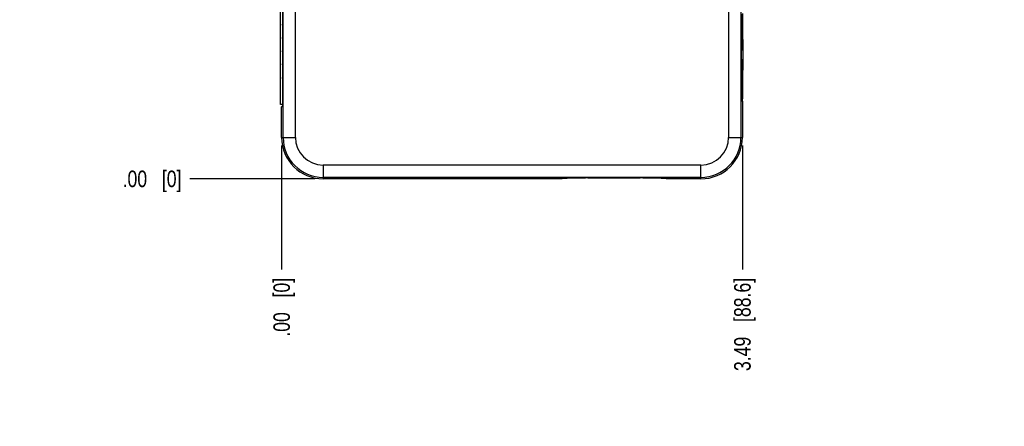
# Model space of a CAD drawing. Header units: inches. Extents: x 0 to 34, y 0 to 22.
# Tile 14 of 129: x 10.6 to 18, y 5.5 to 8.6. Entities that reach past the tile are written whole.
import ezdxf

# ---------------------------------------------------------------- set-up
doc = ezdxf.new("R2010")
doc.units = ezdxf.units.IN
doc.header["$LTSCALE"] = 1.87
doc.header["$MEASUREMENT"] = 0
doc.layers.get('0').update_dxf_attribs({"linetype": 'CONTINUOUS'})
doc.layers.add('DIMENSIONS', color=7, linetype='CONTINUOUS')
doc.styles.get("Standard").update_dxf_attribs({"font": 'txt', "width": 0.8})
doc.dimstyles.new('DIMSTYLE_1', dxfattribs={"dimtxt": 0.125, "dimasz": 0.18, "dimexe": 0.18, "dimexo": 0.0625, "dimgap": 0.09, "dimtad": 0, "dimtih": 1, "dimtoh": 1, "dimzin": 4, "dimdsep": 46, "dimtxsty": 'STANDARD', "dimblk": '_FILLED', "dimblk1": '_FILLED', "dimblk2": '_FILLED', "dimcen": 0.09, "dimadec": 0, "dimazin": 0, "dimtp": 0.01, "dimtm": 0.01, "dimtfac": 1, "dimtofl": 0, "dimtmove": 0, "dimatfit": 3, "dimldrblk": '_FILLED', "dimfxl": 1, "dimtolj": 1, "dimtzin": 4, "dimarcsym": 0})

# ---------------------------------------------------------------- blocks, each defined once
blk = doc.blocks.new('*D0')
at = {"layer": 'DIMENSIONS', "color": 2, "linetype": 'CONTINUOUS'}
blk.add_line((16.0434, 7.6423), (16.0434, 6.7028), dxfattribs=at)
at = {"layer": 'DIMENSIONS', "color": 2, "linetype": 'CONTINUOUS', "insert": (15.9809, 6.6403), "char_height": 0.125, "width": 1.125, "attachment_point": 3, "rotation": 90, "line_spacing_factor": 0.9}
blk.add_mtext('3.49{\\Ftxt.shx;\\W1.000000;\\H0.125000; }[88.6]', dxfattribs=at)
blk = doc.blocks.new('_FILLED')
at = {"color": 0, "linetype": 'BYBLOCK'}
blk.add_solid([(0, 0), (-1, 0.174), (-1, -0.174)], dxfattribs=at)
blk = doc.blocks.new('*D1')
at = {"layer": 'DIMENSIONS', "color": 2, "linetype": 'CONTINUOUS'}
blk.add_line((12.5544, 7.6423), (12.5544, 6.7028), dxfattribs=at)
at = {"layer": 'DIMENSIONS', "color": 2, "linetype": 'CONTINUOUS', "insert": (12.4919, 6.6403), "char_height": 0.125, "width": 0.725, "attachment_point": 3, "rotation": 90, "line_spacing_factor": 0.9}
blk.add_mtext('.00{\\Ftxt.shx;\\W1.000000;\\H0.125000; }[0]', dxfattribs=at)
blk = doc.blocks.new('*D2')
at = {"layer": 'DIMENSIONS', "color": 2, "linetype": 'CONTINUOUS'}
blk.add_line((12.8064, 12.7693), (11.8586, 12.7693), dxfattribs=at)
at = {"layer": 'DIMENSIONS', "color": 2, "linetype": 'CONTINUOUS', "insert": (11.7961, 12.8318), "char_height": 0.125, "width": 1.225, "attachment_point": 3, "line_spacing_factor": 0.9}
blk.add_mtext('5.38{\\Ftxt.shx;\\W1.000000;\\H0.125000; }[136.6]', dxfattribs=at)
blk = doc.blocks.new('*D3')
at = {"layer": 'DIMENSIONS', "color": 2, "linetype": 'CONTINUOUS'}
blk.add_line((12.8064, 7.3903), (11.8586, 7.3903), dxfattribs=at)
at = {"layer": 'DIMENSIONS', "color": 2, "linetype": 'CONTINUOUS', "insert": (11.7961, 7.4528), "char_height": 0.125, "width": 0.725, "attachment_point": 3, "line_spacing_factor": 0.9}
blk.add_mtext('.00{\\Ftxt.shx;\\W1.000000;\\H0.125000; }[0]', dxfattribs=at)
blk = doc.blocks.new('*D4')
at = {"layer": 'DIMENSIONS', "color": 2, "linetype": 'CONTINUOUS'}
blk.add_line((16.1264, 10.2948), (16.7389, 10.2948), dxfattribs=at)
at = {"layer": 'DIMENSIONS', "color": 2, "linetype": 'CONTINUOUS', "insert": (16.8014, 10.3573), "char_height": 0.125, "width": 1.125, "attachment_point": 1, "line_spacing_factor": 0.9}
blk.add_mtext('2.90{\\Ftxt.shx;\\W1.000000;\\H0.125000; }[73.8]', dxfattribs=at)
blk = doc.blocks.new('*D5')
at = {"layer": 'DIMENSIONS', "color": 2, "linetype": 'CONTINUOUS'}
blk.add_line((16.1264, 10.5648), (16.7389, 10.5648), dxfattribs=at)
at = {"layer": 'DIMENSIONS', "color": 2, "linetype": 'CONTINUOUS', "insert": (16.8014, 10.6273), "char_height": 0.125, "width": 1.125, "attachment_point": 1, "line_spacing_factor": 0.9}
blk.add_mtext('3.17{\\Ftxt.shx;\\W1.000000;\\H0.125000; }[80.6]', dxfattribs=at)
blk = doc.blocks.new('*D6')
at = {"layer": 'DIMENSIONS', "color": 2, "linetype": 'CONTINUOUS'}
blk.add_line((16.1264, 10.8348), (16.7389, 10.8348), dxfattribs=at)
at = {"layer": 'DIMENSIONS', "color": 2, "linetype": 'CONTINUOUS', "insert": (16.8014, 10.8973), "char_height": 0.125, "width": 1.125, "attachment_point": 1, "line_spacing_factor": 0.9}
blk.add_mtext('3.44{\\Ftxt.shx;\\W1.000000;\\H0.125000; }[87.5]', dxfattribs=at)
blk = doc.blocks.new('*D7')
at = {"layer": 'DIMENSIONS', "color": 2, "linetype": 'CONTINUOUS'}
blk.add_line((16.1264, 11.1048), (16.7389, 11.1048), dxfattribs=at)
at = {"layer": 'DIMENSIONS', "color": 2, "linetype": 'CONTINUOUS', "insert": (16.8014, 11.1673), "char_height": 0.125, "width": 1.125, "attachment_point": 1, "line_spacing_factor": 0.9}
blk.add_mtext('3.71{\\Ftxt.shx;\\W1.000000;\\H0.125000; }[94.3]', dxfattribs=at)
blk = doc.blocks.new('*D8')
at = {"layer": 'DIMENSIONS', "color": 2, "linetype": 'CONTINUOUS'}
blk.add_line((16.1264, 11.5048), (16.7389, 11.5048), dxfattribs=at)
at = {"layer": 'DIMENSIONS', "color": 2, "linetype": 'CONTINUOUS', "insert": (16.8014, 11.5673), "char_height": 0.125, "width": 1.225, "attachment_point": 1, "line_spacing_factor": 0.9}
blk.add_mtext('4.11{\\Ftxt.shx;\\W1.000000;\\H0.125000; }[104.5]', dxfattribs=at)
blk = doc.blocks.new('*D9')
at = {"layer": 'DIMENSIONS', "color": 2, "linetype": 'CONTINUOUS'}
blk.add_line((16.1264, 11.7748), (16.7389, 11.7748), dxfattribs=at)
at = {"layer": 'DIMENSIONS', "color": 2, "linetype": 'CONTINUOUS', "insert": (16.8014, 11.8373), "char_height": 0.125, "width": 1.225, "attachment_point": 1, "line_spacing_factor": 0.9}
blk.add_mtext('4.38{\\Ftxt.shx;\\W1.000000;\\H0.125000; }[111.4]', dxfattribs=at)
blk = doc.blocks.new('*D10')
at = {"layer": 'DIMENSIONS', "color": 2, "linetype": 'CONTINUOUS'}
blk.add_line((16.1264, 12.0448), (16.7389, 12.0448), dxfattribs=at)
at = {"layer": 'DIMENSIONS', "color": 2, "linetype": 'CONTINUOUS', "insert": (16.8014, 12.1073), "char_height": 0.125, "width": 1.225, "attachment_point": 1, "line_spacing_factor": 0.9}
blk.add_mtext('4.65{\\Ftxt.shx;\\W1.000000;\\H0.125000; }[118.2]', dxfattribs=at)

msp = doc.modelspace()

# ---------------------------------------------------------------- linework, layer by layer
at = {"color": 6, "linetype": 'CONTINUOUS'}
for p, q in [((12.5658, 7.7048), (12.5658, 12.4548)), ((12.6589, 7.7048), (12.6589, 12.4548)), ((15.9389, 10.2598), (15.9389, 7.7048)), ((16.0305, 10.2631), (16.032, 7.7048)), ((12.5461, 7.9548), (12.5461, 9.9548)), ((12.5615, 8.7536), (12.5615, 8.5614)), ((16.0433, 8.6421), (16.0433, 8.4675)), ((12.5615, 8.5536), (12.5615, 8.3614)), ((16.0489, 8.4449), (16.0372, 8.4449)), ((16.0393, 8.4718), (16.0391, 8.4668)), ((16.0489, 8.2146), (16.0489, 8.4449)), ((12.5615, 8.3536), (12.5615, 8.1581)), ((16.0489, 8.2146), (16.0372, 8.2146)), ((12.5615, 8.1501), (12.5615, 7.9438)), ((16.0433, 7.9792), (16.0433, 8.1921)), ((12.5615, 7.9548), (12.5461, 7.9548)), ((12.5544, 7.7048), (12.6589, 7.7048)), ((15.9389, 7.7048), (16.0433, 7.7048)), ((15.7289, 7.4948), (12.8689, 7.4948)), ((12.8689, 7.4948), (12.8689, 7.3905)), ((15.7289, 7.3903), (15.7289, 7.4948)), ((15.7289, 7.4017), (12.8689, 7.4017)), ((14.8738, 7.3968), (15.2699, 7.3968))]:
    msp.add_line(p, q, dxfattribs=at)
at = {"color": 7, "linetype": 'CONTINUOUS'}
for p, q in [((16.0393, 8.6378), (16.0393, 8.4718)), ((16.0454, 8.4725), (16.0454, 8.6371)), ((12.5604, 8.5536), (12.5604, 8.5614)), ((12.5604, 8.5614), (12.5621, 8.5614)), ((12.5621, 8.5536), (12.5604, 8.5536)), ((12.5621, 8.5614), (12.5621, 8.5536)), ((12.5624, 8.5614), (12.5624, 8.5536)), ((12.5641, 8.5614), (12.5624, 8.5614)), ((12.5624, 8.5536), (12.5641, 8.5536)), ((12.5641, 8.5536), (12.5641, 8.5614)), ((12.5604, 8.4536), (12.5604, 8.4614)), ((12.5604, 8.4614), (12.5613, 8.4614)), ((12.5613, 8.4536), (12.5604, 8.4536)), ((12.5613, 8.4614), (12.5613, 8.4536)), ((12.5624, 8.4614), (12.5624, 8.4536)), ((12.5633, 8.4614), (12.5624, 8.4614)), ((12.5624, 8.4536), (12.5633, 8.4536)), ((12.5633, 8.4536), (12.5633, 8.4614)), ((16.0393, 8.4675), (16.0453, 8.4675)), ((16.0453, 8.4675), (16.0454, 8.47)), ((12.5604, 8.3536), (12.5604, 8.3614)), ((12.5604, 8.3614), (12.5621, 8.3614)), ((12.5621, 8.3536), (12.5604, 8.3536)), ((12.5621, 8.3614), (12.5621, 8.3536)), ((12.5624, 8.3614), (12.5624, 8.3536)), ((12.5641, 8.3614), (12.5624, 8.3614)), ((12.5624, 8.3536), (12.5641, 8.3536)), ((12.5641, 8.3536), (12.5641, 8.3614)), ((12.5604, 8.2536), (12.5604, 8.2614)), ((12.5604, 8.2614), (12.5613, 8.2614)), ((12.5613, 8.2536), (12.5604, 8.2536)), ((12.5613, 8.2614), (12.5613, 8.2536)), ((12.5624, 8.2614), (12.5624, 8.2536)), ((12.5633, 8.2614), (12.5624, 8.2614)), ((12.5624, 8.2536), (12.5633, 8.2536)), ((12.5633, 8.2536), (12.5633, 8.2614)), ((12.5604, 8.1581), (12.562, 8.1581)), ((12.5604, 8.1501), (12.5604, 8.1581)), ((12.5604, 8.1501), (12.5643, 8.1501)), ((12.5618, 8.1715), (12.562, 8.1715)), ((12.564, 8.1581), (12.5624, 8.1581)), ((12.5624, 8.1581), (12.5624, 8.1501)), ((12.564, 8.1715), (12.5638, 8.1715)), ((12.5643, 8.1501), (12.5643, 8.1575)), ((16.0391, 8.1928), (16.0393, 8.1878)), ((16.0453, 8.1921), (16.0391, 8.1921)), ((16.0393, 8.1878), (16.0393, 7.9862)), ((16.0453, 8.1915), (16.0453, 8.1921)), ((16.0454, 8.1871), (16.0453, 8.1915)), ((16.0454, 8.0002), (16.0454, 8.1871)), ((16.0393, 7.9883), (16.0433, 7.9883)), ((16.0393, 7.9862), (16.0394, 7.9812)), ((16.0394, 7.9812), (16.0433, 7.9792)), ((16.0433, 7.9933), (16.0453, 7.9952)), ((16.0433, 7.9925), (16.0433, 7.9933)), ((16.0433, 7.9883), (16.0433, 7.9925)), ((16.0433, 7.9792), (16.0434, 7.9742)), ((16.0453, 7.9952), (16.0454, 8.0002)), ((12.5544, 7.9351), (12.5614, 7.9388)), ((12.5544, 7.7048), (12.5544, 7.9351)), ((12.5601, 7.9391), (12.5546, 7.9363)), ((12.5546, 7.9363), (12.5566, 7.9363)), ((12.5602, 7.9396), (12.5601, 7.9391)), ((12.5603, 7.9441), (12.5602, 7.9396)), ((12.5603, 7.9548), (12.5603, 7.9441)), ((12.5614, 7.9388), (12.5615, 7.9438)), ((16.0434, 7.9742), (16.0434, 7.7048)), ((14.6714, 7.3903), (12.8689, 7.3903)), ((15.7289, 7.3903), (15.4722, 7.3903))]:
    msp.add_line(p, q, dxfattribs=at)
for centre, radius, start, end in [((15.7805, 8.4721), 0.2649, 359.55596, 0.08787), ((14.0703, 8.1947), 1.5087, 180.8803, 181.06701), ((13.6603, 8.1869), 1.0987, 181.05825, 181.29256), ((13.3305, 8.1794), 0.7687, 181.28411, 181.5828), ((14.5224, 8.2051), 1.9607, 180.97974, 181.12815), ((13.9925, 8.1946), 1.4307, 181.12535, 181.31339), ((13.4942, 8.1833), 0.9322, 181.32541, 181.58516), ((14.1317, 8.1957), 1.5681, 180.88383, 181.06346), ((13.7333, 8.1884), 1.1697, 181.06534, 181.28521), ((13.3806, 8.1806), 0.8168, 181.29258, 181.57401), ((14.4983, 8.2046), 1.9346, 180.97873, 181.12927), ((13.8615, 8.1917), 1.2976, 181.11587, 181.32303), ((13.4577, 8.1824), 0.8937, 181.31983, 181.59075), ((12.8689, 7.7048), 0.3145, 180, 270), ((15.7289, 7.7048), 0.3145, 270, 0)]:
    msp.add_arc(centre, radius, start, end, dxfattribs=at)
at = {"color": 6, "linetype": 'CONTINUOUS'}
for centre, radius, start, end in [((12.8689, 7.7048), 0.3031, 180, 270), ((12.8689, 7.7048), 0.21, 180, 270), ((15.7289, 7.7048), 0.3031, 270, 0), ((15.7289, 7.7048), 0.21, 270, 0)]:
    msp.add_arc(centre, radius, start, end, dxfattribs=at)
for start_param, end_param in [(0.062979, 0.579227), (-3.72082, -3.204571)]:
    msp.add_ellipse((16.0454, 8.3298), major_axis=(0, 0.138), ratio=0.017455, start_param=start_param, end_param=end_param, dxfattribs=at)
for points, knots in [([(16.0391, 8.4668), (16.0391, 8.4665), (16.0389, 8.4658), (16.0386, 8.4641), (16.0383, 8.4612), (16.0379, 8.457), (16.0375, 8.4517), (16.0372, 8.4455), (16.0368, 8.4382), (16.0365, 8.4301), (16.0361, 8.4177), (16.0357, 8.4005), (16.0354, 8.3783), (16.0352, 8.3544), (16.0351, 8.3381), (16.0351, 8.3298)], [0, 0, 0, 0, 0.006612, 0.015227, 0.038425, 0.069474, 0.10815, 0.154128, 0.207057, 0.266501, 0.331966, 0.478802, 0.642699, 0.81843, 1, 1, 1, 1]), ([(16.0351, 8.3298), (16.0351, 8.3215), (16.0352, 8.3052), (16.0354, 8.2813), (16.0357, 8.2591), (16.0361, 8.2419), (16.0365, 8.2295), (16.0368, 8.2214), (16.0372, 8.2141), (16.0375, 8.2078), (16.0379, 8.2026), (16.0383, 8.1983), (16.0386, 8.1955), (16.0389, 8.1937), (16.0391, 8.1931), (16.0391, 8.1928)], [0, 0, 0, 0, 0.18157, 0.357301, 0.521198, 0.668034, 0.733499, 0.792943, 0.845872, 0.89185, 0.930526, 0.961575, 0.984773, 0.993388, 1, 1, 1, 1]), ([(14.8738, 7.3968), (14.8609, 7.3968), (14.8355, 7.3967), (14.8043, 7.3964), (14.7804, 7.396), (14.7636, 7.3957), (14.7479, 7.3954), (14.7333, 7.3949), (14.7201, 7.3945), (14.7082, 7.394), (14.6979, 7.3934), (14.6903, 7.3929), (14.6851, 7.3925), (14.6818, 7.3922), (14.6789, 7.3919), (14.6765, 7.3916), (14.6746, 7.3913), (14.6731, 7.391), (14.6722, 7.3907), (14.6717, 7.3905), (14.6715, 7.3904), (14.6714, 7.3903)], [0, 0, 0, 0, 0.190985, 0.374961, 0.46214, 0.545064, 0.622964, 0.695101, 0.76083, 0.81953, 0.870682, 0.913807, 0.932235, 0.948522, 0.96263, 0.974526, 0.984192, 0.99163, 0.996862, 0.998678, 1, 1, 1, 1]), ([(15.4722, 7.3903), (15.4721, 7.3904), (15.472, 7.3905), (15.4714, 7.3907), (15.4705, 7.391), (15.469, 7.3913), (15.4671, 7.3916), (15.4647, 7.3919), (15.4619, 7.3922), (15.4586, 7.3925), (15.4533, 7.3929), (15.4457, 7.3934), (15.4354, 7.394), (15.4236, 7.3945), (15.4103, 7.3949), (15.3957, 7.3954), (15.38, 7.3957), (15.3632, 7.396), (15.3393, 7.3964), (15.3081, 7.3967), (15.2828, 7.3968), (15.2699, 7.3968)], [0, 0, 0, 0, 0.001322, 0.003138, 0.008371, 0.015811, 0.025479, 0.037376, 0.051485, 0.067772, 0.0862, 0.129326, 0.180477, 0.239176, 0.304903, 0.37704, 0.454937, 0.53786, 0.625039, 0.809012, 1, 1, 1, 1])]:
    msp.add_open_spline(points, degree=3, knots=knots, dxfattribs=at)

# ---------------------------------------------------------------- dimensions: what is measured, and where the dimension line sits
at = {"layer": 'DIMENSIONS', "color": 2, "linetype": 'CONTINUOUS'}
for feature_location, offset, dtype, origin, picture, middle in [((12.8064, 12.7693), (-0.9478, 0), 0, (12.8689, 7.3903), '*D2', (10.9336, 12.7693)), ((16.1264, 12.0448), (0.6125, 0), 0, (16.0639, 7.3903), '*D10', (17.4139, 12.0448)), ((16.1264, 11.7748), (0.6125, 0), 0, (16.0639, 7.3903), '*D9', (17.4139, 11.7748)), ((16.1264, 11.5048), (0.6125, 0), 0, (16.0639, 7.3903), '*D8', (17.4139, 11.5048)), ((16.1264, 11.1048), (0.6125, 0), 0, (16.0639, 7.3903), '*D7', (17.3639, 11.1048)), ((16.1264, 10.8348), (0.6125, 0), 0, (16.0639, 7.3903), '*D6', (17.3639, 10.8348)), ((16.1264, 10.5648), (0.6125, 0), 0, (16.0639, 7.3903), '*D5', (17.3639, 10.5648)), ((16.1264, 10.2948), (0.6125, 0), 0, (16.0639, 7.3903), '*D4', (17.3639, 10.2948)), ((12.5544216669, 7.6422909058), (0, -0.9394974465), 1, (12.5544216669, 7.7047909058), '*D1', (12.6440363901, 6.0989941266)), ((16.0434, 7.6423), (0, -0.9395), 1, (12.5544, 7.7048), '*D0', (16.1554, 5.8543)), ((12.8064191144, 7.3902934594), (-0.9478168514, 0), 0, (12.8689191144, 7.3902934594), '*D3', (11.233602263, 7.3902934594))]:
    dim = msp.add_ordinate_dim(feature_location=feature_location, offset=offset, dtype=dtype, origin=origin, dimstyle='DIMSTYLE_1', dxfattribs=at)
    dim.commit()
    dim.dimension.update_dxf_attribs({"geometry": picture, "text_midpoint": middle})

doc.saveas('drawing.dxf')
